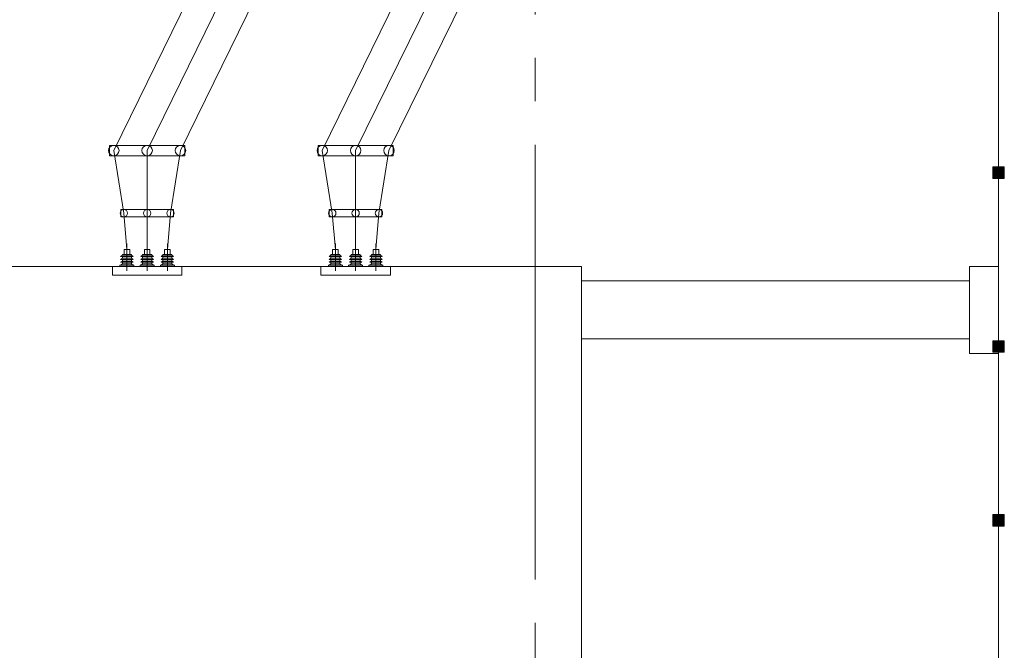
# Model space of a CAD drawing. Header units: millimetres. Extents: x 0 to 420, y 0 to 297.
# Tile 6 of 17: x 120 to 154, y 108 to 130. Entities that reach past the tile are written whole.
import ezdxf

# ---------------------------------------------------------------- set-up
doc = ezdxf.new("R2010")
doc.units = ezdxf.units.MM
doc.linetypes.add('K5LT_AXLED', pattern=[19.5, 15, -1.5, 1.5, -1.5])
doc.linetypes.add('K5LT_THIN', pattern=[0])
doc.layers.add('Ошиновка', color=7, linetype='Continuous', true_color=0xffd700)

# ---------------------------------------------------------------- blocks, each defined once
blk = doc.blocks.new('U83')
at = {"color": 4, "linetype": 'K5LT_THIN', "lineweight": 9, "true_color": 0x00ffff}
for p, q in [((139.2, 121.1), (91.6, 121.1)), ((139.2, 103.1), (139.2, 121.1))]:
    blk.add_line(p, q, dxfattribs=at)
blk = doc.blocks.new('U134')
at = {"color": 4, "linetype": 'K5LT_THIN', "lineweight": 9, "true_color": 0x00ffff}
for p, q in [((152.6, 121.1), (152.6, 118.1)), ((153.6, 121.1), (152.6, 121.1)), ((153.6, 118.1), (153.6, 121.1)), ((152.6, 118.1), (153.6, 118.1))]:
    blk.add_line(p, q, dxfattribs=at)
blk = doc.blocks.new('U246')
at = {"color": 4, "linetype": 'K5LT_THIN', "lineweight": 9, "true_color": 0x00ffff}
for p, q in [((130.7, 121.891), (130.7, 120.945)), ((131.4, 121.891), (131.4, 120.945)), ((132.1, 121.891), (132.1, 120.945)), ((130.485, 121.45), (130.544, 121.494)), ((130.915, 121.45), (130.485, 121.45)), ((130.485, 121.344), (130.544, 121.388)), ((130.856, 121.516), (130.544, 121.516)), ((130.856, 121.516), (130.544, 121.516)), ((130.544, 121.516), (130.544, 121.494)), ((130.856, 121.494), (130.544, 121.494)), ((130.544, 121.45), (130.544, 121.388)), ((130.856, 121.388), (130.544, 121.388)), ((130.797, 121.688), (130.603, 121.688)), ((130.603, 121.688), (130.603, 121.516)), ((130.797, 121.516), (130.797, 121.688)), ((130.856, 121.494), (130.856, 121.516)), ((130.915, 121.45), (130.856, 121.494)), ((130.856, 121.388), (130.856, 121.45)), ((130.915, 121.344), (130.856, 121.388)), ((131.185, 121.45), (131.244, 121.494)), ((131.615, 121.45), (131.185, 121.45)), ((131.185, 121.344), (131.244, 121.388)), ((131.556, 121.516), (131.244, 121.516)), ((131.556, 121.516), (131.244, 121.516)), ((131.244, 121.516), (131.244, 121.494)), ((131.556, 121.494), (131.244, 121.494)), ((131.244, 121.45), (131.244, 121.388)), ((131.556, 121.388), (131.244, 121.388)), ((131.497, 121.688), (131.303, 121.688)), ((131.303, 121.688), (131.303, 121.516)), ((131.497, 121.516), (131.497, 121.688)), ((131.556, 121.494), (131.556, 121.516)), ((131.615, 121.45), (131.556, 121.494)), ((131.556, 121.388), (131.556, 121.45)), ((131.615, 121.344), (131.556, 121.388)), ((131.885, 121.45), (131.944, 121.494)), ((132.315, 121.45), (131.885, 121.45)), ((131.885, 121.344), (131.944, 121.388)), ((132.256, 121.516), (131.944, 121.516)), ((132.256, 121.516), (131.944, 121.516)), ((131.944, 121.516), (131.944, 121.494)), ((132.256, 121.494), (131.944, 121.494)), ((131.944, 121.45), (131.944, 121.388)), ((132.256, 121.388), (131.944, 121.388)), ((132.197, 121.688), (132.003, 121.688)), ((132.003, 121.688), (132.003, 121.516)), ((132.197, 121.516), (132.197, 121.688)), ((132.256, 121.494), (132.256, 121.516)), ((132.315, 121.45), (132.256, 121.494)), ((132.256, 121.388), (132.256, 121.45)), ((132.315, 121.344), (132.256, 121.388)), ((130.2, 121.1), (130.2, 120.8)), ((132.6, 121.1), (130.2, 121.1)), ((130.942, 121.144), (130.458, 121.144)), ((130.458, 121.144), (130.458, 121.1)), ((130.458, 121.1), (130.942, 121.1)), ((130.915, 121.344), (130.485, 121.344)), ((130.485, 121.244), (130.544, 121.288)), ((130.915, 121.244), (130.485, 121.244)), ((130.485, 121.144), (130.544, 121.188)), ((130.915, 121.144), (130.485, 121.144)), ((130.485, 121.144), (130.915, 121.144)), ((130.544, 121.344), (130.544, 121.288)), ((130.856, 121.288), (130.544, 121.288)), ((130.544, 121.244), (130.544, 121.188)), ((130.856, 121.188), (130.544, 121.188)), ((130.544, 121.144), (130.856, 121.144)), ((130.603, 121.1), (130.797, 121.1)), ((130.856, 121.288), (130.856, 121.344)), ((130.915, 121.244), (130.856, 121.288)), ((130.856, 121.188), (130.856, 121.244)), ((130.915, 121.144), (130.856, 121.188)), ((130.942, 121.1), (130.942, 121.144)), ((131.642, 121.144), (131.158, 121.144)), ((131.158, 121.144), (131.158, 121.1)), ((131.158, 121.1), (131.642, 121.1)), ((131.615, 121.344), (131.185, 121.344)), ((131.185, 121.244), (131.244, 121.288)), ((131.615, 121.244), (131.185, 121.244)), ((131.185, 121.144), (131.244, 121.188)), ((131.615, 121.144), (131.185, 121.144)), ((131.185, 121.144), (131.615, 121.144)), ((131.244, 121.344), (131.244, 121.288)), ((131.556, 121.288), (131.244, 121.288)), ((131.244, 121.244), (131.244, 121.188)), ((131.556, 121.188), (131.244, 121.188)), ((131.244, 121.144), (131.556, 121.144)), ((131.303, 121.1), (131.497, 121.1)), ((131.556, 121.288), (131.556, 121.344)), ((131.615, 121.244), (131.556, 121.288)), ((131.556, 121.188), (131.556, 121.244)), ((131.615, 121.144), (131.556, 121.188)), ((131.642, 121.1), (131.642, 121.144)), ((132.342, 121.144), (131.858, 121.144)), ((131.858, 121.144), (131.858, 121.1)), ((131.858, 121.1), (132.342, 121.1)), ((132.315, 121.344), (131.885, 121.344)), ((131.885, 121.244), (131.944, 121.288)), ((132.315, 121.244), (131.885, 121.244)), ((131.885, 121.144), (131.944, 121.188)), ((132.315, 121.144), (131.885, 121.144)), ((131.885, 121.144), (132.315, 121.144)), ((131.944, 121.344), (131.944, 121.288)), ((132.256, 121.288), (131.944, 121.288)), ((131.944, 121.244), (131.944, 121.188)), ((132.256, 121.188), (131.944, 121.188)), ((131.944, 121.144), (132.256, 121.144)), ((132.003, 121.1), (132.197, 121.1)), ((132.256, 121.288), (132.256, 121.344)), ((132.315, 121.244), (132.256, 121.288)), ((132.256, 121.188), (132.256, 121.244)), ((132.315, 121.144), (132.256, 121.188)), ((132.342, 121.1), (132.342, 121.144)), ((132.6, 120.8), (132.6, 121.1)), ((130.2, 120.8), (132.6, 120.8))]:
    blk.add_line(p, q, dxfattribs=at)
blk = doc.blocks.new('U247')
at = {"color": 4, "linetype": 'K5LT_THIN', "lineweight": 9, "true_color": 0x00ffff}
for p, q in [((132.7, 125.281), (130.1, 125.281)), ((130.1, 125.281), (130.1, 124.918)), ((132.7, 124.918), (132.7, 125.281)), ((130.1, 124.918), (132.7, 124.918))]:
    blk.add_line(p, q, dxfattribs=at)
for centre, start, end in [((130.248, 125.1), 0, 180), ((131.4, 125.1), 0, 180), ((132.551, 125.1), 0, 180), ((130.248, 125.1), 180, 0), ((131.4, 125.1), 180, 0), ((132.551, 125.1), 180, 0)]:
    blk.add_arc(centre, 0.181, start, end, dxfattribs=at)
blk = doc.blocks.new('U248')
at = {"color": 4, "linetype": 'K5LT_THIN', "lineweight": 9, "true_color": 0x00ffff}
for p, q in [((132.31, 123.067), (130.49, 123.067)), ((130.49, 123.067), (130.49, 122.813)), ((130.49, 122.813), (132.31, 122.813)), ((132.31, 122.813), (132.31, 123.067))]:
    blk.add_line(p, q, dxfattribs=at)
for centre, start, end in [((130.594, 122.94), 0, 180), ((130.594, 122.94), 180, 0), ((131.4, 122.94), 0, 180), ((131.4, 122.94), 180, 0), ((132.206, 122.94), 0, 180), ((132.206, 122.94), 180, 0)]:
    blk.add_arc(centre, 0.127, start, end, dxfattribs=at)
blk = doc.blocks.new('U251')
at = {"color": 4, "linetype": 'K5LT_THIN', "lineweight": 9, "true_color": 0x00ffff}
for p, q in [((123.5, 121.891), (123.5, 120.945)), ((124.2, 121.891), (124.2, 120.945)), ((124.9, 121.891), (124.9, 120.945)), ((123.285, 121.45), (123.344, 121.494)), ((123.715, 121.45), (123.285, 121.45)), ((123.285, 121.344), (123.344, 121.388)), ((123.656, 121.516), (123.344, 121.516)), ((123.656, 121.516), (123.344, 121.516)), ((123.344, 121.516), (123.344, 121.494)), ((123.656, 121.494), (123.344, 121.494)), ((123.344, 121.45), (123.344, 121.388)), ((123.656, 121.388), (123.344, 121.388)), ((123.597, 121.688), (123.403, 121.688)), ((123.403, 121.688), (123.403, 121.516)), ((123.597, 121.516), (123.597, 121.688)), ((123.656, 121.494), (123.656, 121.516)), ((123.715, 121.45), (123.656, 121.494)), ((123.656, 121.388), (123.656, 121.45)), ((123.715, 121.344), (123.656, 121.388)), ((123.985, 121.45), (124.044, 121.494)), ((124.415, 121.45), (123.985, 121.45)), ((123.985, 121.344), (124.044, 121.388)), ((124.356, 121.516), (124.044, 121.516)), ((124.356, 121.516), (124.044, 121.516)), ((124.044, 121.516), (124.044, 121.494)), ((124.356, 121.494), (124.044, 121.494)), ((124.044, 121.45), (124.044, 121.388)), ((124.356, 121.388), (124.044, 121.388)), ((124.297, 121.688), (124.103, 121.688)), ((124.103, 121.688), (124.103, 121.516)), ((124.297, 121.516), (124.297, 121.688)), ((124.356, 121.494), (124.356, 121.516)), ((124.415, 121.45), (124.356, 121.494)), ((124.356, 121.388), (124.356, 121.45)), ((124.415, 121.344), (124.356, 121.388)), ((124.685, 121.45), (124.744, 121.494)), ((125.115, 121.45), (124.685, 121.45)), ((124.685, 121.344), (124.744, 121.388)), ((125.056, 121.516), (124.744, 121.516)), ((125.056, 121.516), (124.744, 121.516)), ((124.744, 121.516), (124.744, 121.494)), ((125.056, 121.494), (124.744, 121.494)), ((124.744, 121.45), (124.744, 121.388)), ((125.056, 121.388), (124.744, 121.388)), ((124.997, 121.688), (124.803, 121.688)), ((124.803, 121.688), (124.803, 121.516)), ((124.997, 121.516), (124.997, 121.688)), ((125.056, 121.494), (125.056, 121.516)), ((125.115, 121.45), (125.056, 121.494)), ((125.056, 121.388), (125.056, 121.45)), ((125.115, 121.344), (125.056, 121.388)), ((123, 121.1), (123, 120.8)), ((125.4, 121.1), (123, 121.1)), ((123.742, 121.144), (123.258, 121.144)), ((123.258, 121.144), (123.258, 121.1)), ((123.258, 121.1), (123.742, 121.1)), ((123.715, 121.344), (123.285, 121.344)), ((123.285, 121.244), (123.344, 121.288)), ((123.715, 121.244), (123.285, 121.244)), ((123.285, 121.144), (123.344, 121.188)), ((123.715, 121.144), (123.285, 121.144)), ((123.285, 121.144), (123.715, 121.144)), ((123.344, 121.344), (123.344, 121.288)), ((123.656, 121.288), (123.344, 121.288)), ((123.344, 121.244), (123.344, 121.188)), ((123.656, 121.188), (123.344, 121.188)), ((123.344, 121.144), (123.656, 121.144)), ((123.403, 121.1), (123.597, 121.1)), ((123.656, 121.288), (123.656, 121.344)), ((123.715, 121.244), (123.656, 121.288)), ((123.656, 121.188), (123.656, 121.244)), ((123.715, 121.144), (123.656, 121.188)), ((123.742, 121.1), (123.742, 121.144)), ((124.442, 121.144), (123.958, 121.144)), ((123.958, 121.144), (123.958, 121.1)), ((123.958, 121.1), (124.442, 121.1)), ((124.415, 121.344), (123.985, 121.344)), ((123.985, 121.244), (124.044, 121.288)), ((124.415, 121.244), (123.985, 121.244)), ((123.985, 121.144), (124.044, 121.188)), ((124.415, 121.144), (123.985, 121.144)), ((123.985, 121.144), (124.415, 121.144)), ((124.044, 121.344), (124.044, 121.288)), ((124.356, 121.288), (124.044, 121.288)), ((124.044, 121.244), (124.044, 121.188)), ((124.356, 121.188), (124.044, 121.188)), ((124.044, 121.144), (124.356, 121.144)), ((124.103, 121.1), (124.297, 121.1)), ((124.356, 121.288), (124.356, 121.344)), ((124.415, 121.244), (124.356, 121.288)), ((124.356, 121.188), (124.356, 121.244)), ((124.415, 121.144), (124.356, 121.188)), ((124.442, 121.1), (124.442, 121.144)), ((125.142, 121.144), (124.658, 121.144)), ((124.658, 121.144), (124.658, 121.1)), ((124.658, 121.1), (125.142, 121.1)), ((125.115, 121.344), (124.685, 121.344)), ((124.685, 121.244), (124.744, 121.288)), ((125.115, 121.244), (124.685, 121.244)), ((124.685, 121.144), (124.744, 121.188)), ((125.115, 121.144), (124.685, 121.144)), ((124.685, 121.144), (125.115, 121.144)), ((124.744, 121.344), (124.744, 121.288)), ((125.056, 121.288), (124.744, 121.288)), ((124.744, 121.244), (124.744, 121.188)), ((125.056, 121.188), (124.744, 121.188)), ((124.744, 121.144), (125.056, 121.144)), ((124.803, 121.1), (124.997, 121.1)), ((125.056, 121.288), (125.056, 121.344)), ((125.115, 121.244), (125.056, 121.288)), ((125.056, 121.188), (125.056, 121.244)), ((125.115, 121.144), (125.056, 121.188)), ((125.142, 121.1), (125.142, 121.144)), ((125.4, 120.8), (125.4, 121.1)), ((123, 120.8), (125.4, 120.8))]:
    blk.add_line(p, q, dxfattribs=at)
blk = doc.blocks.new('U252')
at = {"color": 4, "linetype": 'K5LT_THIN', "lineweight": 9, "true_color": 0x00ffff}
for p, q in [((125.5, 125.281), (122.9, 125.281)), ((122.9, 125.281), (122.9, 124.918)), ((125.5, 124.918), (125.5, 125.281)), ((122.9, 124.918), (125.5, 124.918))]:
    blk.add_line(p, q, dxfattribs=at)
for centre, start, end in [((123.048, 125.1), 0, 180), ((124.2, 125.1), 0, 180), ((125.351, 125.1), 0, 180), ((123.048, 125.1), 180, 0), ((124.2, 125.1), 180, 0), ((125.351, 125.1), 180, 0)]:
    blk.add_arc(centre, 0.181, start, end, dxfattribs=at)
blk = doc.blocks.new('U253')
at = {"color": 4, "linetype": 'K5LT_THIN', "lineweight": 9, "true_color": 0x00ffff}
for p, q in [((125.11, 123.067), (123.29, 123.067)), ((123.29, 123.067), (123.29, 122.813)), ((123.29, 122.813), (125.11, 122.813)), ((125.11, 122.813), (125.11, 123.067))]:
    blk.add_line(p, q, dxfattribs=at)
for centre, start, end in [((123.394, 122.94), 0, 180), ((123.394, 122.94), 180, 0), ((124.2, 122.94), 0, 180), ((124.2, 122.94), 180, 0), ((125.006, 122.94), 0, 180), ((125.006, 122.94), 180, 0)]:
    blk.add_arc(centre, 0.127, start, end, dxfattribs=at)
blk = doc.blocks.new('U258')
blk.add_hatch(color=7).paths.add_polyline_path([(153.8, 124.14), (153.8, 124.54), (153.4, 124.54), (153.4, 124.14)])
at = {"color": 4, "linetype": 'K5LT_THIN', "lineweight": 9, "true_color": 0x00ffff}
for p, q in [((153.4, 124.54), (153.4, 124.14)), ((153.8, 124.54), (153.4, 124.54)), ((153.8, 124.14), (153.8, 124.54)), ((153.4, 124.14), (153.8, 124.14))]:
    blk.add_line(p, q, dxfattribs=at)
blk = doc.blocks.new('U259')
blk.add_hatch(color=7).paths.add_polyline_path([(153.8, 118.14), (153.8, 118.54), (153.4, 118.54), (153.4, 118.14)])
at = {"color": 4, "linetype": 'K5LT_THIN', "lineweight": 9, "true_color": 0x00ffff}
for p, q in [((153.4, 118.54), (153.4, 118.14)), ((153.8, 118.54), (153.4, 118.54)), ((153.8, 118.14), (153.8, 118.54)), ((153.4, 118.14), (153.8, 118.14))]:
    blk.add_line(p, q, dxfattribs=at)
blk = doc.blocks.new('U260')
blk.add_hatch(color=7).paths.add_polyline_path([(153.8, 112.14), (153.8, 112.54), (153.4, 112.54), (153.4, 112.14)])
at = {"color": 4, "linetype": 'K5LT_THIN', "lineweight": 9, "true_color": 0x00ffff}
for p, q in [((153.4, 112.54), (153.4, 112.14)), ((153.8, 112.54), (153.4, 112.54)), ((153.8, 112.14), (153.8, 112.54)), ((153.4, 112.14), (153.8, 112.14))]:
    blk.add_line(p, q, dxfattribs=at)

msp = doc.modelspace()

# ---------------------------------------------------------------- linework, layer by layer
at = {"color": 2, "linetype": 'K5LT_AXLED', "lineweight": 9, "true_color": 0xffff00}
msp.add_line((137.6, 261.8), (137.6, 88.34), dxfattribs=at)
at = {"color": 4, "linetype": 'K5LT_THIN', "lineweight": 9, "true_color": 0x00ffff}
for p, q in [((153.6, 163.3), (153.6, 88.34)), ((152.6, 120.599858), (139.2, 120.599858)), ((152.6, 118.599858), (139.2, 118.599858))]:
    msp.add_line(p, q, dxfattribs=at)
at = {"layer": 'Ошиновка', "color": 4, "linetype": 'K5LT_THIN', "lineweight": 9, "true_color": 0x00ffff}
for p, q in [((126.967015, 133.099878), (123.048424, 125.099878)), ((128.118592, 133.099858), (124.2, 125.099858)), ((129.270079, 133.099838), (125.351487, 125.099838)), ((134.167015, 133.099858), (130.248424, 125.099878)), ((135.318592, 133.099838), (131.4, 125.099858)), ((136.470079, 133.099818), (132.551487, 125.099838)), ((123.048424, 125.099878), (123.393897, 122.939872)), ((124.2, 125.099858), (124.2, 122.939858)), ((125.351487, 125.099838), (125.006041, 122.939844)), ((130.248424, 125.099878), (130.593897, 122.939872)), ((131.4, 125.099858), (131.4, 122.939858)), ((132.551487, 125.099838), (132.206041, 122.939844)), ((123.393897, 122.939872), (123.5, 121.687858)), ((124.2, 122.939858), (124.2, 121.687858)), ((125.006041, 122.939844), (124.9, 121.687858)), ((130.593897, 122.939872), (130.7, 121.687858)), ((131.4, 122.939858), (131.4, 121.687858)), ((132.206041, 122.939844), (132.1, 121.687858))]:
    msp.add_line(p, q, dxfattribs=at)

# ---------------------------------------------------------------- block references
for name in ['U252', 'U247', 'U258', 'U253', 'U248', 'U251', 'U246', 'U83', 'U134', 'U259', 'U260']:
    msp.add_blockref(name, (0, 0))

doc.saveas('drawing.dxf')
